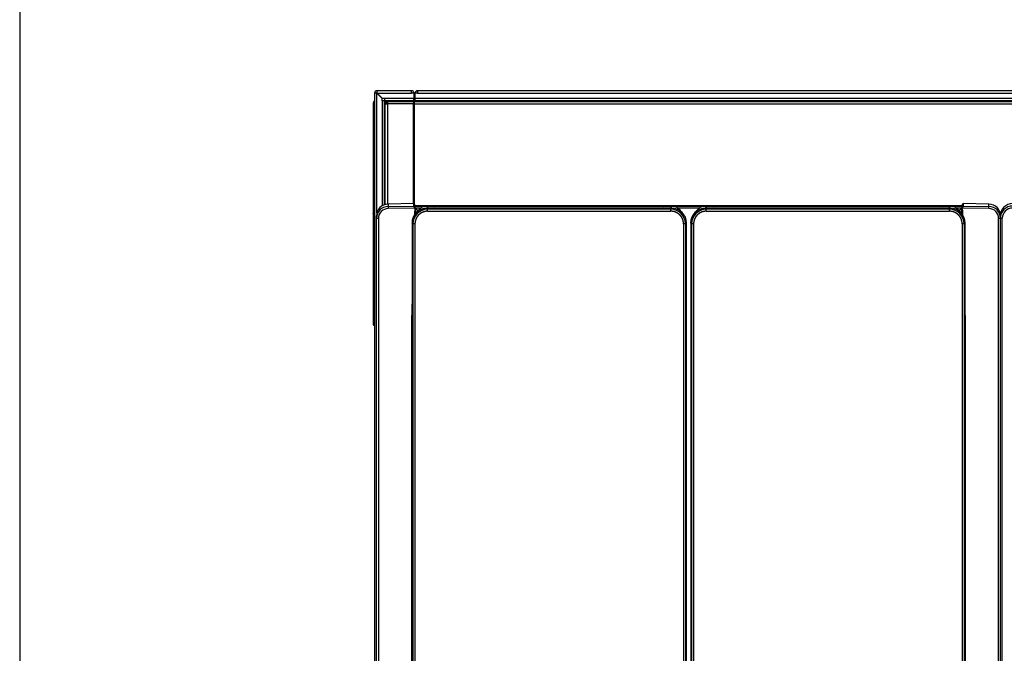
# Model space of a CAD drawing. Header units: millimetres. Extents: x 0 to 287, y 0 to 200.
# Tile 4 of 33: x 10 to 60, y 68 to 100. Entities that reach past the tile are written whole.
import ezdxf

# ---------------------------------------------------------------- set-up
doc = ezdxf.new("R2010")
doc.units = ezdxf.units.MM
for name, color, linetype in [('134.132_BW4_CTM-', 7, 'Continuous'), ('Marges', 7, 'Continuous'), ('Standard', 7, 'Continuous')]:
    doc.layers.add(name, color=color, linetype=linetype)

# ---------------------------------------------------------------- blocks, each defined once
blk = doc.blocks.new('SE2')
at = {"layer": '134.132_BW4_CTM-', "color": 7, "linetype": 'Continuous'}
for p, q in [((29.965, 96.38), (28.205, 96.38)), ((28.205, 96.38), (28.205, 96.27)), ((29.965, 96.26), (29.965, 96.38)), ((29.965, 96.38), (29.977, 96.38)), ((30.265, 96.38), (30.265, 96.26)), ((84.105, 96.38), (30.265, 96.38)), ((28.195, 96.26), (28.085, 96.26)), ((28.085, 96.26), (28.085, 49.5)), ((28.205, 96.25), (28.195, 96.26)), ((28.195, 96.26), (28.205, 96.26)), ((28.205, 96.27), (28.215, 96.26)), ((28.215, 96.26), (28.205, 96.26)), ((28.205, 90.15), (28.205, 96.25)), ((28.465, 95.99), (28.205, 96.25)), ((28.215, 96.26), (29.965, 96.26)), ((28.215, 96.26), (28.475, 96)), ((28.465, 95.87), (28.465, 95.99)), ((28.477, 95.87), (28.465, 95.87)), ((28.475, 96), (28.595, 96)), ((28.585, 95.87), (28.477, 95.87)), ((28.477, 95.87), (28.477, 90.504)), ((28.585, 90.564), (28.585, 95.87)), ((28.585, 95.86), (28.605, 95.84)), ((28.595, 96), (28.595, 95.988)), ((30.085, 95.988), (28.595, 95.988)), ((28.595, 95.988), (28.595, 95.88)), ((28.595, 95.88), (30.085, 95.88)), ((28.605, 95.84), (28.605, 92.63)), ((29.977, 96.28), (29.965, 96.28)), ((30.085, 96.26), (29.965, 96.26)), ((30.085, 96.272), (30.085, 96.26)), ((30.085, 96.26), (30.085, 95.988)), ((30.085, 95.88), (30.085, 95.988)), ((30.085, 95.88), (30.085, 95.83)), ((30.145, 95.88), (30.093, 95.88)), ((30.145, 96.26), (30.145, 95.988)), ((30.265, 96.26), (30.145, 96.26)), ((30.145, 95.988), (30.145, 95.88)), ((84.225, 95.988), (30.145, 95.988)), ((30.145, 95.88), (84.225, 95.88)), ((30.145, 95.88), (30.145, 95.86)), ((30.145, 95.86), (30.145, 95.83)), ((30.265, 96.28), (30.245, 96.28)), ((30.265, 96.26), (84.105, 96.26)), ((28.02, 95.75), (28.02, 95.63)), ((28.069, 95.63), (28.02, 95.63)), ((28.02, 95.63), (28.02, 84.461)), ((28.02, 95.63), (28.069, 95.63)), ((28.069, 95.63), (28.069, 84.46)), ((28.605, 95.78), (28.743, 95.78)), ((28.605, 95.68), (28.625, 95.68)), ((28.605, 95.58), (28.625, 95.58)), ((28.605, 95.56), (28.625, 95.56)), ((28.625, 95.83), (28.743, 95.83)), ((28.625, 95.712), (28.743, 95.712)), ((28.625, 90.574), (28.625, 95.712)), ((28.743, 95.83), (68.587, 95.83)), ((28.743, 95.83), (28.743, 95.712)), ((30.065, 95.712), (28.743, 95.712)), ((28.743, 95.712), (28.743, 90.595)), ((30.065, 90.623), (30.065, 95.712)), ((30.065, 95.712), (30.095, 95.712)), ((30.085, 95.778), (30.085, 95.712)), ((30.095, 95.78), (30.093, 95.78)), ((30.095, 90.618), (30.095, 95.791)), ((30.125, 95.712), (67.205, 95.712)), ((30.125, 90.504), (30.125, 95.712)), ((28.605, 94.15), (28.625, 94.15)), ((28.605, 92.63), (28.585, 92.63)), ((28.019, 91.474), (28.019, 91.339)), ((28.019, 91.339), (28.019, 91.293)), ((28.019, 91.293), (28.019, 91.149)), ((28.019, 91.293), (28.019, 91.282)), ((28.019, 91.159), (28.019, 91.149)), ((28.019, 91.149), (28.019, 91.141)), ((28.019, 91.141), (28.019, 91.133)), ((28.019, 91.133), (28.019, 91.067)), ((28.019, 91.067), (28.019, 91.062)), ((28.019, 91.062), (28.019, 91.056)), ((28.019, 91.056), (28.019, 91.017)), ((28.019, 91.017), (28.019, 91.014)), ((28.019, 91.014), (28.019, 91.012)), ((28.625, 90.9), (28.585, 90.9)), ((28.019, 90.818), (28.019, 90.759)), ((28.019, 90.642), (28.019, 90.625)), ((28.019, 90.625), (28.019, 90.618)), ((28.019, 90.616), (28.019, 90.533)), ((28.019, 90.577), (28.019, 90.584)), ((28.019, 90.554), (28.019, 90.537)), ((28.019, 90.533), (28.019, 90.525)), ((28.019, 90.525), (28.019, 90.518)), ((28.019, 90.518), (28.019, 90.349)), ((28.019, 90.515), (28.019, 90.465)), ((28.019, 90.349), (28.019, 90.344)), ((28.019, 90.344), (28.019, 90.338)), ((28.019, 90.338), (28.019, 90.293)), ((30.083, 90.623), (28.774, 90.6)), ((30.083, 90.623), (28.774, 90.6)), ((28.774, 90.6), (28.774, 90.477)), ((28.774, 90.477), (30.085, 90.499)), ((30.14, 90.393), (28.774, 90.37)), ((30.083, 90.623), (30.085, 90.619)), ((30.086, 90.619), (30.085, 90.619)), ((30.085, 90.619), (30.085, 90.499)), ((30.085, 90.499), (58.085, 90.499)), ((30.085, 90.498), (30.085, 90.499)), ((30.085, 90.499), (30.085, 90.499)), ((30.085, 90.499), (30.085, 90.499)), ((30.086, 90.504), (30.086, 90.619)), ((58.084, 90.504), (30.086, 90.504)), ((30.095, 90.448), (30.095, 90.486)), ((30.116, 90.59), (30.116, 90.504)), ((30.119, 90.504), (30.116, 90.59)), ((30.116, 90.463), (30.118, 90.425)), ((30.121, 90.434), (30.12, 90.458)), ((30.121, 90.433), (30.121, 90.434)), ((30.125, 90.418), (30.125, 90.453)), ((30.14, 90.4), (30.148, 90.4)), ((30.149, 90.395), (30.141, 90.395)), ((30.147, 90.429), (30.149, 90.392)), ((30.157, 90.419), (30.159, 90.39)), ((30.177, 90.398), (30.177, 90.114)), ((30.463, 90.395), (30.179, 90.395)), ((30.179, 90.395), (30.306, 90.261)), ((30.737, 90.383), (30.787, 90.333)), ((43.234, 90.383), (30.737, 90.383)), ((30.737, 90.383), (30.737, 90.383)), ((30.781, 90.496), (30.781, 90.383)), ((30.781, 90.383), (30.781, 90.494)), ((30.946, 90.494), (30.781, 90.494)), ((43.184, 90.333), (30.787, 90.333)), ((30.787, 90.233), (30.787, 90.333)), ((31.027, 90.488), (31.016, 90.492)), ((42.816, 90.484), (31.156, 90.484)), ((31.156, 90.484), (31.156, 90.484)), ((42.816, 90.484), (31.156, 90.484)), ((42.816, 90.484), (42.816, 90.484)), ((42.955, 90.492), (42.945, 90.488)), ((43.191, 90.494), (43.025, 90.494)), ((43.234, 90.383), (43.184, 90.333)), ((43.184, 90.233), (43.184, 90.333)), ((43.191, 90.383), (43.191, 90.496)), ((43.191, 90.494), (43.191, 90.383)), ((43.234, 90.383), (43.234, 90.383)), ((44.663, 90.395), (43.509, 90.395)), ((44.937, 90.383), (44.987, 90.333)), ((57.434, 90.383), (44.937, 90.383)), ((44.937, 90.383), (44.937, 90.383)), ((44.981, 90.496), (44.981, 90.383)), ((44.981, 90.383), (44.981, 90.494)), ((45.146, 90.494), (44.981, 90.494)), ((57.384, 90.333), (44.987, 90.333)), ((44.987, 90.233), (44.987, 90.333)), ((45.227, 90.488), (45.216, 90.492)), ((57.016, 90.484), (45.356, 90.484)), ((45.356, 90.484), (45.356, 90.484)), ((57.016, 90.484), (45.356, 90.484)), ((57.016, 90.484), (57.016, 90.484)), ((57.155, 90.492), (57.145, 90.488)), ((57.391, 90.494), (57.225, 90.494)), ((57.434, 90.383), (57.384, 90.333)), ((57.384, 90.233), (57.384, 90.333)), ((57.391, 90.383), (57.391, 90.496)), ((57.391, 90.494), (57.391, 90.383)), ((57.434, 90.383), (57.434, 90.383)), ((57.99, 90.395), (57.709, 90.395)), ((57.864, 90.262), (57.99, 90.395)), ((57.992, 90.117), (57.992, 90.398)), ((58.01, 90.39), (58.013, 90.419)), ((58.022, 90.429), (58.017, 90.284)), ((58.02, 90.366), (58.034, 90.366)), ((58.021, 90.4), (58.029, 90.4)), ((58.029, 90.395), (58.021, 90.395)), ((59.395, 90.37), (58.029, 90.393)), ((58.049, 90.458), (58.048, 90.434)), ((58.048, 90.434), (58.048, 90.433)), ((58.054, 90.59), (58.051, 90.504)), ((58.052, 90.425), (58.053, 90.463)), ((58.054, 90.504), (58.054, 90.59)), ((58.085, 90.619), (58.084, 90.619)), ((58.084, 90.619), (58.084, 90.504)), ((58.085, 90.619), (58.087, 90.623)), ((58.085, 90.499), (58.085, 90.619)), ((58.085, 90.499), (58.085, 90.498)), ((58.085, 90.499), (58.085, 90.499)), ((58.085, 90.499), (58.085, 90.499)), ((58.085, 90.499), (59.395, 90.477)), ((59.395, 90.6), (58.087, 90.623)), ((59.395, 90.477), (59.395, 90.6)), ((28.019, 90.304), (28.019, 90.304)), ((28.019, 90.293), (28.019, 90.286)), ((28.019, 90.286), (28.019, 90.259)), ((28.019, 90.259), (28.019, 90.255)), ((28.019, 90.249), (28.019, 90.246)), ((28.019, 90.126), (28.019, 90.14)), ((28.019, 90.126), (28.019, 90.124)), ((28.019, 90.124), (28.019, 90.121)), ((28.019, 90.121), (28.019, 90.082)), ((28.019, 90.082), (28.019, 90.076)), ((28.019, 90.076), (28.019, 90.071)), ((28.019, 90.071), (28.019, 90.007)), ((28.019, 90.007), (28.019, 90)), ((28.019, 90), (28.019, 89.992)), ((28.019, 89.992), (28.019, 89.81)), ((28.185, 89.878), (28.185, 90)), ((28.185, 47.492), (28.185, 89.878)), ((28.283, 89.871), (28.283, 47.485)), ((30.787, 90.233), (43.184, 90.233)), ((44.987, 90.233), (57.384, 90.233)), ((58.04, 90.207), (58.022, 90.207)), ((58.026, 90.101), (58.037, 90.101)), ((58.035, 90.053), (58.039, 90.156)), ((58.044, 90.294), (58.039, 90.172)), ((58.039, 90.048), (58.046, 90.27)), ((58.039, 90.172), (58.039, 90.171)), ((58.065, 90.083), (58.04, 90.083)), ((58.041, 90.101), (58.063, 90.101)), ((58.053, 90.207), (58.044, 90.207)), ((59.887, 47.485), (59.887, 89.871)), ((59.993, 90.15), (59.965, 90.15)), ((59.975, 47.479), (59.975, 89.88)), ((59.981, 90.15), (59.981, 90.056)), ((60.075, 47.476), (60.075, 89.876)), ((28.019, 89.81), (28.019, 89.803)), ((28.019, 89.803), (28.019, 89.796)), ((28.019, 89.796), (28.019, 89.731)), ((28.019, 89.731), (28.019, 89.729)), ((28.019, 89.626), (28.019, 89.567)), ((28.019, 89.529), (28.019, 89.528)), ((28.019, 89.528), (28.019, 89.316)), ((28.019, 89.316), (28.019, 89.309)), ((29.994, 89.639), (29.993, 89.639)), ((30.043, 89.589), (29.994, 89.639)), ((29.994, 89.639), (29.994, 49.454)), ((30.043, 89.589), (30.043, 49.504)), ((30.143, 89.589), (30.043, 89.589)), ((30.143, 89.589), (30.143, 49.504)), ((43.828, 89.589), (43.828, 49.504)), ((43.928, 89.589), (43.828, 89.589)), ((43.928, 89.589), (43.978, 89.639)), ((43.928, 89.589), (43.928, 49.504)), ((43.978, 49.454), (43.978, 89.639)), ((43.978, 89.639), (43.978, 89.639)), ((44.194, 89.639), (44.193, 89.639)), ((44.243, 89.589), (44.194, 89.639)), ((44.194, 89.639), (44.194, 49.454)), ((44.243, 89.589), (44.243, 49.504)), ((44.343, 89.589), (44.243, 89.589)), ((44.343, 89.589), (44.343, 49.504)), ((58.028, 89.589), (58.028, 49.504)), ((58.128, 89.589), (58.028, 89.589)), ((58.128, 89.589), (58.178, 89.639)), ((58.128, 89.589), (58.128, 49.504)), ((58.178, 49.454), (58.178, 89.639)), ((58.178, 89.639), (58.178, 89.639)), ((28.019, 89.309), (28.019, 89.298)), ((28.019, 89.298), (28.019, 89.297)), ((28.019, 89.297), (28.019, 89.296)), ((28.019, 89.296), (28.019, 89.256)), ((28.019, 89.256), (28.019, 89.236)), ((28.019, 89.236), (28.019, 89.223)), ((28.019, 89.223), (28.019, 89.207)), ((28.019, 89.163), (28.019, 89.16)), ((28.019, 89.163), (28.019, 89.163)), ((28.019, 89.16), (28.019, 89.153)), ((28.019, 89.153), (28.019, 89.147)), ((28.019, 89.147), (28.019, 89.144)), ((28.019, 89.144), (28.019, 89.133)), ((28.019, 89.133), (28.019, 89.119)), ((28.019, 89.119), (28.019, 89.107)), ((28.019, 89.107), (28.019, 89.104)), ((28.019, 89.104), (28.019, 89.086)), ((28.019, 89.086), (28.019, 89.066)), ((28.019, 89.066), (28.019, 89.059)), ((28.019, 89.059), (28.019, 89.056)), ((28.019, 89.056), (28.019, 89.05)), ((28.019, 89.05), (28.019, 89.043)), ((28.019, 89.043), (28.019, 89.039)), ((28.019, 89.039), (28.019, 89.027)), ((28.019, 89.027), (28.019, 89.013)), ((28.019, 89.013), (28.019, 89.002)), ((28.019, 89.002), (28.019, 88.994)), ((28.019, 88.994), (28.019, 88.975)), ((28.019, 88.975), (28.019, 88.955)), ((28.019, 88.955), (28.019, 88.939)), ((28.019, 88.939), (28.019, 88.934)), ((28.019, 88.934), (28.019, 88.91)), ((28.019, 88.91), (28.019, 88.889)), ((28.019, 88.889), (28.019, 88.858)), ((28.019, 88.858), (28.019, 88.833)), ((28.019, 88.833), (28.019, 88.808)), ((28.019, 88.808), (28.019, 88.79)), ((28.019, 88.79), (28.019, 88.769)), ((28.019, 88.769), (28.019, 88.75)), ((28.019, 88.75), (28.019, 88.736)), ((28.019, 88.736), (28.019, 88.721)), ((28.019, 88.721), (28.019, 88.708)), ((28.019, 88.708), (28.019, 88.699)), ((28.019, 88.699), (28.019, 88.693)), ((28.019, 88.693), (28.019, 88.688)), ((28.019, 88.688), (28.019, 88.685)), ((28.019, 88.685), (28.019, 88.683)), ((28.019, 88.683), (28.019, 88.676)), ((28.019, 88.676), (28.019, 88.657)), ((28.019, 88.657), (28.019, 88.643)), ((28.019, 88.643), (28.019, 88.638)), ((28.019, 88.638), (28.019, 88.631)), ((28.019, 88.631), (28.019, 88.627)), ((28.019, 88.627), (28.019, 88.621)), ((28.019, 88.621), (28.019, 88.613)), ((28.019, 88.613), (28.019, 88.575)), ((28.019, 88.575), (28.019, 88.525)), ((28.019, 88.525), (28.019, 88.487)), ((28.019, 88.487), (28.019, 88.462)), ((28.019, 88.462), (28.019, 88.456)), ((28.019, 88.456), (28.019, 88.283)), ((28.019, 88.283), (28.019, 88.269)), ((28.019, 88.269), (28.019, 88.263)), ((28.019, 88.263), (28.019, 88.059)), ((28.019, 88.059), (28.019, 88.049)), ((28.019, 88.049), (28.019, 88.037)), ((28.019, 88.037), (28.019, 88.006)), ((28.019, 88.006), (28.019, 87.999)), ((28.019, 87.999), (28.019, 87.811)), ((28.019, 87.811), (28.019, 87.789)), ((28.019, 87.789), (28.019, 87.784)), ((28.019, 87.784), (28.019, 87.602)), ((28.019, 87.602), (28.019, 87.592)), ((28.019, 87.592), (28.019, 87.582)), ((28.019, 87.582), (28.019, 87.538)), ((28.019, 87.538), (28.019, 87.536)), ((28.019, 87.435), (28.019, 87.375)), ((28.019, 87.33), (28.019, 87.301)), ((28.019, 87.301), (28.019, 87.298)), ((28.019, 87.298), (28.019, 87.29)), ((28.019, 87.29), (28.019, 87.118)), ((28.019, 87.118), (28.019, 87.112)), ((28.019, 87.112), (28.019, 87.107)), ((28.019, 87.107), (28.019, 87.059)), ((28.019, 87.059), (28.019, 87.056)), ((28.019, 87.056), (28.019, 87.052)), ((28.019, 87.052), (28.019, 87.024)), ((28.019, 87.024), (28.019, 87.022)), ((28.019, 87.022), (28.019, 87.02)), ((28.019, 87.013), (28.019, 87.011)), ((28.019, 86.866), (28.019, 86.808)), ((28.019, 86.706), (28.019, 86.616)), ((28.019, 86.617), (28.019, 86.617)), ((28.019, 86.616), (28.019, 86.604)), ((28.019, 86.604), (28.019, 86.598)), ((28.019, 86.598), (28.019, 86.59)), ((28.019, 86.59), (28.019, 86.558)), ((28.019, 86.558), (28.019, 86.392)), ((28.019, 86.392), (28.019, 86.378)), ((28.019, 86.336), (28.019, 86.334)), ((28.019, 86.336), (28.019, 86.336)), ((28.019, 86.334), (28.019, 86.33)), ((28.019, 86.33), (28.019, 86.323)), ((28.019, 86.323), (28.019, 86.317)), ((28.019, 86.317), (28.019, 86.31)), ((28.019, 86.31), (28.019, 86.301)), ((28.019, 86.301), (28.019, 86.29)), ((28.019, 86.29), (28.019, 86.277)), ((28.019, 86.277), (28.019, 86.267)), ((28.019, 86.267), (28.019, 86.255)), ((28.019, 86.255), (28.019, 86.239)), ((28.019, 86.239), (28.019, 86.222)), ((28.019, 86.222), (28.019, 86.203)), ((28.019, 86.203), (28.019, 86.188)), ((28.019, 86.188), (28.019, 86.186)), ((28.019, 86.186), (28.019, 86.163)), ((28.019, 86.163), (28.019, 86.142)), ((28.019, 86.142), (28.019, 86.123)), ((28.019, 86.123), (28.019, 86.092)), ((28.019, 86.092), (28.019, 86.064)), ((28.019, 86.064), (28.019, 86.042)), ((28.019, 86.042), (28.019, 86.016)), ((28.019, 86.016), (28.019, 86.003)), ((28.019, 86.003), (28.019, 85.999)), ((28.019, 85.999), (28.019, 85.98)), ((28.019, 85.98), (28.019, 85.963)), ((28.019, 85.963), (28.019, 85.947)), ((28.019, 85.947), (28.019, 85.937)), ((28.019, 85.937), (28.019, 85.932)), ((28.019, 85.932), (28.019, 85.92)), ((28.019, 85.92), (28.019, 85.91)), ((28.019, 85.91), (28.019, 85.9)), ((28.019, 85.9), (28.019, 85.895)), ((28.019, 85.895), (28.019, 85.887)), ((28.019, 85.887), (28.019, 85.883)), ((28.019, 85.883), (28.019, 85.881)), ((28.019, 85.54), (28.019, 85.161)), ((28.019, 85.161), (28.019, 85.109)), ((28.019, 85.109), (28.019, 84.972)), ((28.019, 84.972), (28.019, 84.972)), ((29.987, 47.455), (29.987, 84.914)), ((58.183, 84.914), (58.183, 47.455)), ((28.069, 84.411), (28.085, 84.411))]:
    blk.add_line(p, q, dxfattribs=at)
for centre, radius, start, end in [((28.205, 96.26), 0.12, 90, 180), ((29.977, 96.272), 0.108, 0, 90), ((30.265, 96.26), 0.12, 90, 180), ((28.12, 95.75), 0.1, 110.616, 180), ((28.88, 95.617), 0.2, 133.2356, 151.6406), ((30.183, 95.712), 0.118, 138.2247, 180), ((30.007, 95.712), 0.118, 0, 41.7753), ((28.785, 90), 0.6, 91.0152, 180.0081), ((28.784, 89.878), 0.599, 90.9149, 179.9633), ((28.782, 89.871), 0.499, 90.9075, 179.9533), ((30.376, 90.423), 1.602, 178.0885, 181.9115), ((30.737, 89.639), 0.744, 89.9824, 180.0176), ((30.787, 89.589), 0.744, 90.0057, 179.9943), ((31.638, 91.824), 2.042, 220.4836, 224.413), ((90.28, 85.962), 60.302, 175.78596, 176.15387), ((156.772, 85.925), 126.692, 177.98068, 178.12819), ((30.779, 89.877), 0.618, 89.8053, 147.484), ((30.571, 90.388), 0.125, 69.1099, 110.8901), ((30.571, 90.388), 0.12, 76.7037, 103.2963), ((31.186, 90.388), 0.125, 69.1099, 110.8901), ((31.8, 90.388), 0.125, 69.1099, 110.8901), ((31.8, 90.388), 0.12, 76.7037, 103.2963), ((32.414, 90.388), 0.125, 69.1099, 110.8901), ((32.414, 90.388), 0.12, 76.7037, 103.2963), ((33.028, 90.388), 0.125, 69.1099, 110.8901), ((33.028, 90.388), 0.12, 76.7037, 103.2963), ((33.643, 90.388), 0.125, 69.1099, 110.8901), ((33.643, 90.388), 0.12, 76.7037, 103.2963), ((34.257, 90.388), 0.125, 69.1099, 110.8901), ((34.871, 90.388), 0.125, 69.1099, 110.8901), ((34.871, 90.388), 0.12, 76.7037, 103.2963), ((35.485, 90.388), 0.125, 69.1099, 110.8901), ((36.1, 90.388), 0.125, 69.1099, 110.8901), ((36.714, 90.388), 0.125, 69.1099, 110.8901), ((36.714, 90.388), 0.12, 76.7037, 103.2963), ((37.328, 90.388), 0.125, 69.1099, 110.2966), ((37.942, 90.388), 0.125, 69.1099, 110.8901), ((38.557, 90.388), 0.125, 69.1099, 110.8901), ((39.171, 90.388), 0.125, 69.1099, 110.8901), ((39.171, 90.388), 0.12, 76.7037, 103.2963), ((39.785, 90.388), 0.125, 69.1099, 110.8901), ((39.785, 90.388), 0.12, 76.7037, 103.2963), ((40.399, 90.388), 0.125, 69.1099, 110.8901), ((40.399, 90.388), 0.12, 76.7037, 103.2963), ((41.014, 90.388), 0.125, 69.1099, 110.8901), ((41.014, 90.388), 0.12, 76.7037, 103.2963), ((41.628, 90.388), 0.125, 69.1099, 110.8901), ((42.242, 90.388), 0.125, 69.1099, 110.8901), ((42.242, 90.388), 0.12, 76.7037, 103.2963), ((42.856, 90.388), 0.125, 69.1099, 110.8901), ((43.184, 89.589), 0.744, 0.0057, 89.9943), ((43.193, 89.877), 0.618, 32.516, 90.1947), ((43.234, 89.639), 0.744, 359.9824, 90.0176), ((43.471, 90.388), 0.125, 69.1099, 110.8901), ((43.471, 90.388), 0.12, 76.7037, 103.2963), ((44.085, 90.388), 0.125, 69.1099, 110.8901), ((44.085, 90.388), 0.12, 76.7037, 103.2963), ((44.937, 89.639), 0.744, 89.9824, 180.0176), ((44.987, 89.589), 0.744, 90.0057, 179.9943), ((44.979, 89.877), 0.618, 89.8053, 147.484), ((44.699, 90.388), 0.125, 69.1099, 110.8901), ((45.313, 90.388), 0.125, 69.1099, 110.8901), ((45.313, 90.388), 0.12, 76.7037, 103.2963), ((45.927, 90.388), 0.125, 69.1099, 110.8901), ((46.542, 90.388), 0.125, 69.1099, 110.8901), ((47.156, 90.388), 0.125, 69.1099, 110.8901), ((47.156, 90.388), 0.12, 76.7037, 103.2963), ((47.77, 90.388), 0.125, 69.1099, 110.8901), ((47.77, 90.388), 0.12, 76.7037, 103.2963), ((48.384, 90.388), 0.125, 69.1099, 110.8901), ((48.999, 90.388), 0.125, 69.1099, 110.8901), ((49.613, 90.388), 0.125, 69.1099, 110.8901), ((49.613, 90.388), 0.12, 76.7037, 103.2963), ((50.227, 90.388), 0.125, 69.1099, 110.8901), ((50.841, 90.388), 0.125, 69.1099, 110.8901), ((50.841, 90.388), 0.12, 76.7037, 103.2963), ((51.456, 90.388), 0.125, 69.1099, 110.8901), ((51.456, 90.388), 0.12, 76.7037, 103.2963), ((52.07, 90.388), 0.125, 69.1099, 110.8901), ((52.684, 90.388), 0.125, 69.1099, 110.8901), ((52.684, 90.388), 0.12, 76.7037, 103.2963), ((53.298, 90.388), 0.125, 69.1099, 110.8901), ((53.913, 90.388), 0.125, 69.1099, 110.8901), ((53.913, 90.388), 0.12, 76.7037, 103.2963), ((54.527, 90.388), 0.125, 69.1099, 110.8901), ((54.527, 90.388), 0.12, 76.7037, 103.2963), ((55.141, 90.388), 0.125, 69.1099, 110.8901), ((55.141, 90.388), 0.12, 76.7037, 103.2963), ((55.755, 90.388), 0.125, 69.1099, 110.8901), ((55.755, 90.388), 0.12, 76.7037, 103.2963), ((56.37, 90.388), 0.125, 69.1099, 110.8901), ((56.984, 90.388), 0.125, 69.1099, 110.8901), ((56.984, 90.388), 0.12, 76.7037, 103.2963), ((57.384, 89.589), 0.744, 0.0057, 89.9943), ((57.393, 89.877), 0.618, 32.516, 90.1947), ((57.434, 89.639), 0.744, 359.9824, 90.0176), ((57.598, 90.388), 0.125, 69.1099, 110.8901), ((56.532, 91.824), 2.042, 315.5871, 319.5163), ((-71.241, 85.889), 129.33, 1.84972, 1.99402), ((59.385, 90), 0.6, 359.9921, 88.9847), ((57.794, 90.423), 1.602, 358.0885, 1.9115), ((59.386, 89.878), 0.599, 0.0354, 89.0864), ((59.387, 89.871), 0.499, 0.0434, 89.0958), ((60.595, 90.002), 0.62, 90.0118, 180.0118), ((90.28, 85.962), 60.302, 180.45077, 180.99545), ((28.053, 84.88), 0.42, 265.4017, 272.1731), ((28.07, 84.461), 0.05, 180, 269.5), ((28.055, 84.975), 0.515, 266.029, 271.5458)]:
    blk.add_arc(centre, radius, start, end, dxfattribs=at)
for centre, major_axis, ratio, start_param, end_param in [((30.086, 90.589), (0, 0.03), 0.999391, 4.747317, 6.283185), ((30.139, 90.386), (0.0985, -0.0174), 0.071718, 1.372149, 1.565725), ((30.179, 90.399), (-0.094, 0.0994), 0.016872, 1.349421, 1.571183), ((30.781, 90.465), (0.0005, -0.0308), 0.000609, 2.779514, 3.148454), ((30.946, 90.492), (0.07, 0), 0.0349, 0.08732, 1.570796), ((31.156, 90.488), (0.13, 0), 0.0349, 3.228912, 4.712389), ((42.816, 90.488), (0.13, 0), 0.0349, 4.712389, 6.195865), ((43.025, 90.492), (0.07, 0), 0.0349, 1.570796, 3.054273), ((43.19, 90.465), (-0.0005, -0.0308), 0.000609, 3.134751, 3.503667), ((44.981, 90.465), (0.0005, -0.0308), 0.000609, 2.779514, 3.148459), ((45.146, 90.492), (0.07, 0), 0.0349, 0.08732, 1.570796), ((45.356, 90.488), (0.13, 0), 0.0349, 3.228912, 4.712389), ((57.016, 90.488), (0.13, 0), 0.0349, 4.712389, 6.195865), ((57.225, 90.492), (0.07, 0), 0.0349, 1.570796, 3.054273), ((57.39, 90.465), (-0.0005, -0.0308), 0.000609, 3.134751, 3.503667), ((57.991, 90.399), (-0.094, -0.0994), 0.016872, 1.570409, 1.792171), ((57.989, 84.815), (0.003, 5.681), 0.034144, -0.414038, -0.190557), ((58.084, 90.589), (0, 0.03), 0.999391, 0, 1.535868), ((60.595, 89.88), (-0.62, 0), 0.999391, 4.712389, 6.283185), ((60.595, 89.876), (0.52, 0), 0.999391, 1.570796, 3.141593), ((58.038, 90.121), (0.0017, 0.05), 0.001218, -0.785356, -0.017411), ((60.075, 89.88), (0.1, 0), 0.034899, 3.141593, 4.712389), ((57.989, 84.815), (0.003, 5.681), 0.034144, -1.553291, -1.326124), ((58.185, 84.907), (-0.1, 0), 0.069756, -1.553343, -1.503451)]:
    blk.add_ellipse(centre, major_axis=major_axis, ratio=ratio, start_param=start_param, end_param=end_param, dxfattribs=at)
for points, degree, knots in [([(30.742, 95.883), (30.743, 95.882), (30.75, 95.876), (30.764, 95.865), (30.784, 95.847), (30.797, 95.835), (30.805, 95.829)], 3, [0.7462404, 0.7462404, 0.7462404, 0.7462404, 0.7544137, 0.8310159, 0.912871, 1, 1, 1, 1]), ([(30.135, 90.408), (30.126, 90.417), (30.111, 90.432), (30.091, 90.451), (30.074, 90.471), (30.062, 90.489), (30.066, 90.497), (30.074, 90.498), (30.082, 90.499), (30.085, 90.499)], 3, [0, 0, 0, 0, 0.213253, 0.379516, 0.499769, 0.748173, 0.873777, 0.945228, 1, 1, 1, 1]), ([(30.14, 90.393), (30.141, 90.394), (30.141, 90.396), (30.141, 90.398), (30.14, 90.401), (30.138, 90.405), (30.136, 90.407), (30.135, 90.408)], 3, [0, 0, 0, 0, 0.156445, 0.308531, 0.466835, 0.703956, 1, 1, 1, 1]), ([(58.035, 90.408), (58.034, 90.407), (58.031, 90.405), (58.029, 90.401), (58.028, 90.397), (58.029, 90.394), (58.029, 90.393)], 3, [0, 0, 0, 0, 0.296461, 0.533975, 0.768032, 1, 1, 1, 1]), ([(58.085, 90.499), (58.088, 90.499), (58.095, 90.498), (58.103, 90.497), (58.107, 90.489), (58.094, 90.469), (58.068, 90.44), (58.047, 90.42), (58.035, 90.408)], 3, [0, 0, 0, 0, 0.054794, 0.126334, 0.252059, 0.500704, 0.698027, 1, 1, 1, 1]), ([(28.283, 89.871), (28.257, 89.871), (28.232, 89.872), (28.195, 89.875), (28.185, 89.876), (28.185, 89.878)], 3, [0, 0, 0, 0, 0.5, 0.5, 1, 1, 1, 1]), ([(30.787, 90.233), (30.724, 90.233), (30.662, 90.221), (30.599, 90.209), (30.541, 90.184), (30.482, 90.16), (30.429, 90.125), (30.377, 90.09), (30.332, 90.045), (30.287, 90), (30.252, 89.947), (30.217, 89.895), (30.192, 89.836), (30.168, 89.777), (30.156, 89.715), (30.143, 89.653), (30.143, 89.589)], 2, [0, 0, 0, 0.125, 0.125, 0.25, 0.25, 0.375, 0.375, 0.5, 0.5, 0.625, 0.625, 0.75, 0.75, 0.875, 0.875, 1, 1, 1]), ([(43.828, 89.589), (43.828, 89.653), (43.816, 89.715), (43.804, 89.777), (43.779, 89.836), (43.755, 89.894), (43.72, 89.947), (43.685, 90), (43.64, 90.045), (43.595, 90.09), (43.542, 90.125), (43.489, 90.16), (43.431, 90.184), (43.372, 90.209), (43.31, 90.221), (43.248, 90.233), (43.184, 90.233)], 2, [0, 0, 0, 0.125, 0.125, 0.25, 0.25, 0.375, 0.375, 0.5, 0.5, 0.625, 0.625, 0.75, 0.75, 0.875, 0.875, 1, 1, 1]), ([(44.987, 90.233), (44.924, 90.233), (44.862, 90.221), (44.799, 90.209), (44.741, 90.184), (44.682, 90.16), (44.629, 90.125), (44.577, 90.09), (44.532, 90.045), (44.487, 90), (44.452, 89.947), (44.417, 89.895), (44.392, 89.836), (44.368, 89.777), (44.356, 89.715), (44.343, 89.653), (44.343, 89.589)], 2, [0, 0, 0, 0.125, 0.125, 0.25, 0.25, 0.375, 0.375, 0.5, 0.5, 0.625, 0.625, 0.75, 0.75, 0.875, 0.875, 1, 1, 1]), ([(58.028, 89.589), (58.028, 89.653), (58.016, 89.715), (58.004, 89.777), (57.979, 89.836), (57.955, 89.894), (57.92, 89.947), (57.885, 90), (57.84, 90.045), (57.795, 90.09), (57.742, 90.125), (57.689, 90.16), (57.631, 90.184), (57.572, 90.209), (57.51, 90.221), (57.448, 90.233), (57.384, 90.233)], 2, [0, 0, 0, 0.125, 0.125, 0.25, 0.25, 0.375, 0.375, 0.5, 0.5, 0.625, 0.625, 0.75, 0.75, 0.875, 0.875, 1, 1, 1]), ([(59.985, 89.878), (59.985, 89.876), (59.974, 89.875), (59.938, 89.872), (59.912, 89.871), (59.887, 89.871)], 3, [0, 0, 0, 0, 0.5, 0.5, 1, 1, 1, 1])]:
    blk.add_open_spline(points, degree=degree, knots=knots, dxfattribs=at)

msp = doc.modelspace()

# ---------------------------------------------------------------- linework, layer by layer
at = {"layer": 'Marges', "color": 7, "linetype": 'Continuous'}
msp.add_line((10, 200), (10, 10), dxfattribs=at)

# ---------------------------------------------------------------- block references
at = {"layer": 'Standard'}
msp.add_blockref('SE2', (0, 0), dxfattribs=at)

doc.saveas('drawing.dxf')
